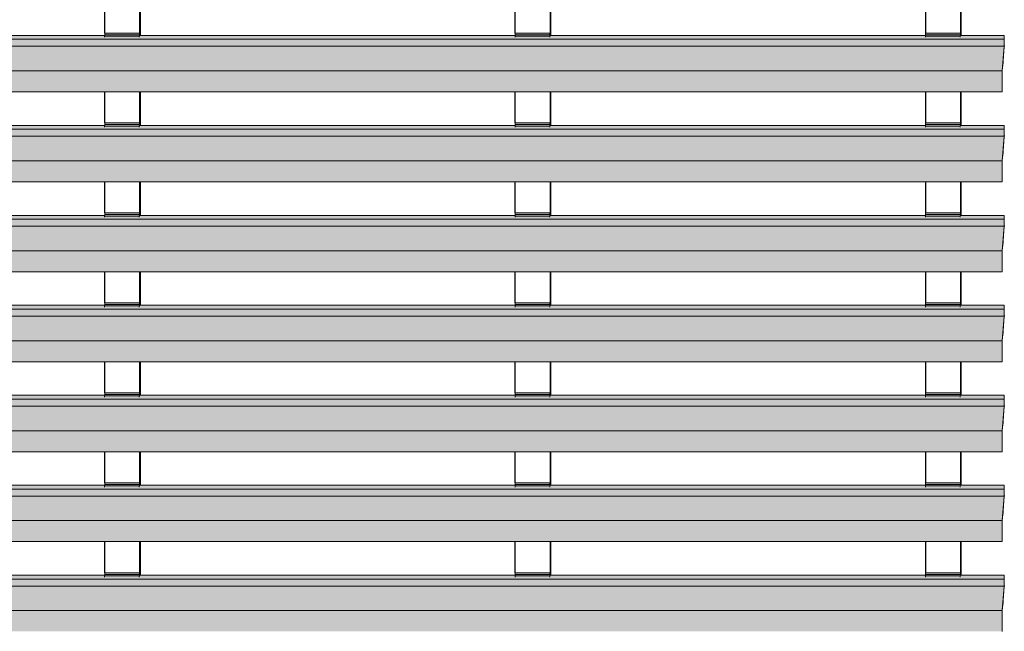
# Model space of a CAD drawing. Header units: millimetres. Extents: x 4014441 to 4046114, y 2378 to 8335946.
# Tile 14 of 71: x 4016895 to 4018536, y 109303 to 110323. Entities that reach past the tile are written whole.
import ezdxf

# ---------------------------------------------------------------- set-up
doc = ezdxf.new("R2010")
doc.units = ezdxf.units.MM
doc.layers.add('Обобщенные модели', color=7, linetype='Continuous', lineweight=18)

# ---------------------------------------------------------------- blocks, each defined once
blk = doc.blocks.new('HILTI_s_Профиль_MFT-RP - Усиленный профиль MFT-RP-58 77x50 L-21566273-Корпус 1_ Фрагмент 4_ Схема раскладки облицовки')
at = {"layer": 'Обобщенные модели', "lineweight": 25}
for p, q in [((4018405.2, 110301), (4018405.2, 110345.4)), ((4018463, 110345.4), (4018463, 110297)), ((4018463.2, 110345.4), (4018463.2, 110297)), ((4018464.4, 110297), (4018464.4, 110345.4)), ((4018405.2, 110151), (4018405.2, 110203.1)), ((4018463, 110203.1), (4018463, 110147)), ((4018463.2, 110203.1), (4018463.2, 110147)), ((4018464.4, 110147), (4018464.4, 110203.1)), ((4018405.2, 110001), (4018405.2, 110053.1)), ((4018463, 110053.1), (4018463, 109997)), ((4018463.2, 110053.1), (4018463.2, 109997)), ((4018464.4, 109997), (4018464.4, 110053.1)), ((4018405.2, 109851), (4018405.2, 109903.1)), ((4018463, 109903.1), (4018463, 109847)), ((4018463.2, 109903.1), (4018463.2, 109847)), ((4018464.4, 109847), (4018464.4, 109903.1)), ((4018405.2, 109701), (4018405.2, 109753.1)), ((4018463, 109753.1), (4018463, 109697)), ((4018463.2, 109753.1), (4018463.2, 109697)), ((4018464.4, 109697), (4018464.4, 109753.1)), ((4018405.2, 109551), (4018405.2, 109603.1)), ((4018463, 109603.1), (4018463, 109547)), ((4018463.2, 109603.1), (4018463.2, 109547)), ((4018464.4, 109547), (4018464.4, 109603.1)), ((4018405.2, 109401), (4018405.2, 109453.1)), ((4018463, 109453.1), (4018463, 109397)), ((4018463.2, 109453.1), (4018463.2, 109397)), ((4018464.4, 109397), (4018464.4, 109453.1))]:
    blk.add_line(p, q, dxfattribs=at)
blk = doc.blocks.new('HILTI_s_Профиль_MFT-RP - Усиленный профиль MFT-RP-58 77x50 L-V5-Корпус 1_ Фрагмент 4_ Схема раскладки облицовки')
at = {"layer": 'Обобщенные модели', "lineweight": 25}
for p, q in [((4017721.2, 110301), (4017721.2, 110345.4)), ((4017779, 110345.4), (4017779, 110297)), ((4017779.2, 110345.4), (4017779.2, 110297)), ((4017780.3, 110297), (4017780.3, 110345.4)), ((4017721.2, 110151), (4017721.2, 110203.2)), ((4017779, 110203.1), (4017779, 110147)), ((4017779.2, 110203.1), (4017779.2, 110147)), ((4017780.3, 110147), (4017780.3, 110203.1)), ((4017721.2, 110001), (4017721.2, 110053.2)), ((4017779, 110053.1), (4017779, 109997)), ((4017779.2, 110053.1), (4017779.2, 109997)), ((4017780.3, 109997), (4017780.3, 110053.1)), ((4017721.2, 109851), (4017721.2, 109903.2)), ((4017779, 109903.1), (4017779, 109847)), ((4017779.2, 109903.1), (4017779.2, 109847)), ((4017780.3, 109847), (4017780.3, 109903.1)), ((4017721.2, 109701), (4017721.2, 109753.2)), ((4017779, 109753.1), (4017779, 109697)), ((4017779.2, 109753.1), (4017779.2, 109697)), ((4017780.3, 109697), (4017780.3, 109753.1)), ((4017721.2, 109551), (4017721.2, 109603.2)), ((4017779, 109603.1), (4017779, 109547)), ((4017779.2, 109603.1), (4017779.2, 109547)), ((4017780.3, 109547), (4017780.3, 109603.1)), ((4017721.2, 109401), (4017721.2, 109453.2)), ((4017779, 109453.1), (4017779, 109397)), ((4017779.2, 109453.1), (4017779.2, 109397)), ((4017780.3, 109397), (4017780.3, 109453.1))]:
    blk.add_line(p, q, dxfattribs=at)
blk = doc.blocks.new('HILTI_s_Профиль_MFT-RP - Усиленный профиль MFT-RP-58 77x50 L-V6-Корпус 1_ Фрагмент 4_ Схема раскладки облицовки')
at = {"layer": 'Обобщенные модели', "lineweight": 25}
for p, q in [((4017037.1, 110301), (4017037.1, 110345.4)), ((4017095, 110345.4), (4017095, 110297)), ((4017095.1, 110345.4), (4017095.1, 110297)), ((4017096.3, 110297), (4017096.3, 110345.4)), ((4017037.1, 110151), (4017037.1, 110203.2)), ((4017095, 110203.3), (4017095, 110147)), ((4017095.1, 110203.3), (4017095.1, 110147)), ((4017096.3, 110147), (4017096.3, 110203.3)), ((4017037.1, 110001), (4017037.1, 110053.2)), ((4017095, 110053.3), (4017095, 109997)), ((4017095.1, 110053.3), (4017095.1, 109997)), ((4017096.3, 109997), (4017096.3, 110053.3)), ((4017037.1, 109851), (4017037.1, 109903.2)), ((4017095, 109903.3), (4017095, 109847)), ((4017095.1, 109903.3), (4017095.1, 109847)), ((4017096.3, 109847), (4017096.3, 109903.3)), ((4017037.1, 109701), (4017037.1, 109753.2)), ((4017095, 109753.3), (4017095, 109697)), ((4017095.1, 109753.3), (4017095.1, 109697)), ((4017096.3, 109697), (4017096.3, 109753.3)), ((4017037.1, 109551), (4017037.1, 109603.2)), ((4017095, 109603.3), (4017095, 109547)), ((4017095.1, 109603.3), (4017095.1, 109547)), ((4017096.3, 109547), (4017096.3, 109603.3)), ((4017037.1, 109401), (4017037.1, 109453.2)), ((4017095, 109453.3), (4017095, 109397)), ((4017095.1, 109453.3), (4017095.1, 109397)), ((4017096.3, 109397), (4017096.3, 109453.3))]:
    blk.add_line(p, q, dxfattribs=at)
blk = doc.blocks.new('S_Вентрешетки_Профиль крепежный - Профиль крепежный-21269845-Корпус 1_ Фрагмент 4_ Схема раскладки облицовки')
at = {"layer": 'Обобщенные модели', "true_color": 0x373f43}
for points in [[(4018462.6, 108345.9), (4018462.8, 108348.2), (4018404.9, 108348.2), (4018404.8, 108345.9)], [(4018462.6, 108343.8), (4018462.6, 108345.9), (4018404.8, 108345.9), (4018404.8, 108343.8)], [(4018462.8, 108348.2), (4018462.9, 108348.2), (4018462.8, 108351), (4018405, 108351), (4018405, 108348.2), (4018462.8, 108348.2)], [(4018463, 108347), (4018463, 108347), (4018463, 108349.1)]]:
    blk.add_hatch(color=149, dxfattribs=at).paths.add_polyline_path(points)
at = {"layer": 'Обобщенные модели'}
for p, q in [((4018404.8, 108345.9), (4018404.9, 108348.2)), ((4018404.8, 108343.8), (4018404.8, 108345.9)), ((4018404.8, 108345.9), (4018462.6, 108345.9)), ((4018404.9, 108348.2), (4018462.8, 108348.2)), ((4018405, 108348.2), (4018405, 108351)), ((4018405, 108351), (4018462.9, 108351)), ((4018462.8, 108348.2), (4018462.6, 108345.9)), ((4018462.6, 108345.9), (4018462.6, 108343.8)), ((4018462.7, 108345.6), (4018462.8, 108347)), ((4018462.9, 108348.2), (4018462.8, 108348.2)), ((4018463, 108351), (4018462.9, 108351)), ((4018462.9, 108351), (4018462.9, 108348.2)), ((4018463, 108347), (4018463, 108351))]:
    blk.add_line(p, q, dxfattribs=at)
blk = doc.blocks.new('S_Вентрешетки_Профиль внешний - Профиль крепежный-V18-Корпус 1_ Фрагмент 4_ Схема раскладки облицовки')
at = {"layer": 'Обобщенные модели', "true_color": 0x373f43}
for points in [[(4018535.6, 109390.7), (4018536, 109397), (4018462.7, 109397), (4018462.6, 109393.8), (4018404.8, 109393.8), (4018404.8, 109397), (4017778.7, 109397), (4017778.6, 109393.8), (4017720.7, 109393.8), (4017720.7, 109397), (4017094.6, 109397), (4017094.6, 109393.8), (4017036.7, 109393.8), (4017036.7, 109397), (4016410.6, 109397), (4016410.5, 109393.8), (4016352.7, 109393.8), (4016352.7, 109397), (4015726.6, 109397), (4015726.5, 109393.8), (4015668.6, 109393.8), (4015668.6, 109397), (4015598, 109397), (4015597.6, 109390.7), (4018466.1, 109390.7)], [(4018532.5, 109338), (4018535.6, 109378.9), (4015597.6, 109378.9), (4015594.4, 109338), (4018466.1, 109338)], [(4018532.5, 109378.9), (4018535.6, 109378.9), (4018535.6, 109390.7), (4015597.6, 109390.7), (4015597.6, 109378.9), (4018466.1, 109378.9)], [(4018535.6, 109377), (4018535.9, 109377.2), (4018535.7, 109378.2)], [(4018533.7, 109345.8), (4018533.3, 109346.1), (4018533.2, 109345.8), (4018533.7, 109345.8)], [(4018533.7, 109346.4), (4018533.7, 109351.2), (4018533.3, 109346.4)], [(4018533.9, 109351.9), (4018534, 109352.1), (4018533.8, 109351.9)], [(4018533.9, 109350.1), (4018533.9, 109350.1), (4018533.8, 109350.1)], [(4018533.8, 109349.6), (4018534.1, 109349.6), (4018533.8, 109349.6)], [(4018534.4, 109349.4), (4018533.8, 109349.6), (4018533.9, 109349.4)], [(4018532.5, 109303.5), (4018532.5, 109338), (4015594.4, 109338), (4015594.4, 109303.5), (4018466.1, 109303.5)]]:
    blk.add_hatch(color=149, dxfattribs=at).paths.add_polyline_path(points)
h = blk.add_hatch(color=149, dxfattribs=at)
h.paths.add_polyline_path([(4018535.7, 109379.9), (4018535.9, 109378.7), (4018536.1, 109379.9)])
h.paths.add_polyline_path([(4018535.6, 109378.9), (4018535.7, 109379.9), (4018535.9, 109392.3), (4018535.6, 109390.7)])
h.paths.add_polyline_path([(4018532.5, 109303.5), (4018532.6, 109306), (4018532.6, 109337.3), (4018532.5, 109338)])
at = {"layer": 'Обобщенные модели'}
for p, q in [((4017036.8, 109397), (4016410.6, 109397)), ((4017720.8, 109397), (4017094.6, 109397)), ((4018404.8, 109397), (4017778.7, 109397)), ((4018536, 109397), (4018462.8, 109397)), ((4018536, 109397), (4018535.6, 109390.7)), ((4018535.7, 109390.2), (4018536, 109394.6)), ((4018536, 109394.6), (4018536, 109397)), ((4018535.6, 109390.7), (4015597.6, 109390.7)), ((4018535.6, 109378.9), (4015597.6, 109378.9)), ((4018535.6, 109378.9), (4018532.5, 109338)), ((4018533.9, 109354.6), (4018535.8, 109378.7)), ((4018535.6, 109390.7), (4018535.6, 109378.9)), ((4018535.7, 109379.9), (4018535.7, 109390.2)), ((4018536.1, 109379.9), (4018535.7, 109379.9)), ((4018535.8, 109378.7), (4018535.9, 109378.7)), ((4018535.9, 109377), (4018536.1, 109379.9)), ((4018535.9, 109378.7), (4018535.9, 109377)), ((4018532.6, 109337.3), (4018533.7, 109351.2)), ((4018533.2, 109345.8), (4018533.7, 109345.8)), ((4018533.7, 109347.8), (4018533.8, 109352.5)), ((4018533.7, 109351.2), (4018533.7, 109346.4)), ((4018533.7, 109346.4), (4018533.7, 109347.8)), ((4018533.8, 109349.4), (4018534.4, 109349.4)), ((4018534, 109351.9), (4018533.9, 109350.1)), ((4018533.9, 109350.1), (4018534.1, 109349.6)), ((4018534.4, 109349.4), (4018534, 109350.9)), ((4018534.1, 109349.6), (4018534.4, 109349.4)), ((4018532.5, 109338), (4015594.4, 109338)), ((4018532.5, 109338), (4018532.5, 109303.5)), ((4018532.6, 109306), (4018532.6, 109337.3)), ((4018532.5, 109303.1), (4018532.7, 109305)), ((4018532.7, 109306), (4018532.6, 109306)), ((4018532.7, 109305), (4018532.7, 109306))]:
    blk.add_line(p, q, dxfattribs=at)
for centre, major_axis, start_param, end_param in [((4018533.7, 109346.4), (0, 0.55), 1.570796, 3.141593), ((4018533.7, 109346.4), (0, 0.55), 3.926991, 4.712389), ((4018533.9, 109352.2), (0, 1.05), 4.39823, 7.539822), ((4018533.9, 109352.2), (0, 2.4), 4.14531, 6.176275)]:
    blk.add_ellipse(centre, major_axis=major_axis, ratio=0.068749, start_param=start_param, end_param=end_param, dxfattribs=at)
blk = doc.blocks.new('S_Вентрешетки_Профиль крепежный - Профиль крепежный-V8-Корпус 1_ Фрагмент 4_ Схема раскладки облицовки')
at = {"layer": 'Обобщенные модели', "true_color": 0x373f43}
for points in [[(4017778.6, 108345.9), (4017778.7, 108348.2), (4017720.9, 108348.2), (4017720.7, 108345.9)], [(4017778.6, 108343.8), (4017778.6, 108345.9), (4017720.7, 108345.9), (4017720.7, 108343.8)], [(4017778.8, 108348.2), (4017778.9, 108348.2), (4017778.7, 108351), (4017721, 108351), (4017721, 108348.2), (4017778.7, 108348.2)]]:
    blk.add_hatch(color=149, dxfattribs=at).paths.add_polyline_path(points)
h = blk.add_hatch(color=149, dxfattribs=at)
h.paths.add_polyline_path([(4017778.8, 108347), (4017778.9, 108347), (4017778.9, 108348.2)])
h.paths.add_polyline_path([(4017778.9, 108347), (4017779, 108347), (4017779, 108349.1)])
at = {"layer": 'Обобщенные модели'}
for p, q in [((4017720.7, 108345.9), (4017720.9, 108348.2)), ((4017720.7, 108343.8), (4017720.7, 108345.9)), ((4017720.7, 108345.9), (4017778.6, 108345.9)), ((4017720.9, 108348.2), (4017778.7, 108348.2)), ((4017721, 108348.2), (4017721, 108351)), ((4017721, 108351), (4017778.9, 108351)), ((4017778.7, 108348.2), (4017778.6, 108345.9)), ((4017778.6, 108345.9), (4017778.6, 108343.8)), ((4017778.9, 108348.2), (4017778.7, 108348.2)), ((4017778.7, 108345.6), (4017778.8, 108347)), ((4017779, 108351), (4017778.9, 108351)), ((4017778.9, 108351), (4017778.9, 108348.2)), ((4017779, 108347), (4017779, 108351))]:
    blk.add_line(p, q, dxfattribs=at)
blk = doc.blocks.new('S_Вентрешетки_Профиль крепежный - Профиль крепежный-V11-Корпус 1_ Фрагмент 4_ Схема раскладки облицовки')
at = {"layer": 'Обобщенные модели', "true_color": 0x373f43}
for points in [[(4017094.6, 108495.9), (4017094.7, 108498.2), (4017036.9, 108498.2), (4017036.7, 108495.9)], [(4017094.6, 108493.8), (4017094.6, 108495.9), (4017036.7, 108495.9), (4017036.7, 108493.8)], [(4017094.8, 108498.2), (4017094.8, 108498.2), (4017094.7, 108501), (4017037, 108501), (4017037, 108498.2), (4017094.7, 108498.2)]]:
    blk.add_hatch(color=149, dxfattribs=at).paths.add_polyline_path(points)
h = blk.add_hatch(color=149, dxfattribs=at)
h.paths.add_polyline_path([(4017094.8, 108497), (4017094.9, 108497), (4017094.8, 108498.2)])
h.paths.add_polyline_path([(4017094.9, 108497), (4017094.9, 108497), (4017094.9, 108499.1)])
at = {"layer": 'Обобщенные модели'}
for p, q in [((4017036.7, 108495.9), (4017036.9, 108498.2)), ((4017036.7, 108493.8), (4017036.7, 108495.9)), ((4017036.7, 108495.9), (4017094.6, 108495.9)), ((4017036.9, 108498.2), (4017094.7, 108498.2)), ((4017037, 108498.2), (4017037, 108501)), ((4017037, 108501), (4017094.8, 108501)), ((4017094.7, 108498.2), (4017094.6, 108495.9)), ((4017094.6, 108495.9), (4017094.6, 108493.8)), ((4017094.8, 108498.2), (4017094.7, 108498.2)), ((4017094.7, 108495.6), (4017094.8, 108497)), ((4017094.9, 108501), (4017094.8, 108501)), ((4017094.8, 108501), (4017094.8, 108498.2)), ((4017094.9, 108497), (4017094.9, 108501))]:
    blk.add_line(p, q, dxfattribs=at)
blk = doc.blocks.new('S_Вентрешетки_Профиль внешний - Профиль крепежный-V19-Корпус 1_ Фрагмент 4_ Схема раскладки облицовки')
at = {"layer": 'Обобщенные модели', "true_color": 0x373f43}
for points in [[(4018535.6, 109540.7), (4018536, 109547), (4018462.7, 109547), (4018462.6, 109543.8), (4018404.8, 109543.8), (4018404.8, 109547), (4017778.7, 109547), (4017778.6, 109543.8), (4017720.7, 109543.8), (4017720.7, 109547), (4017094.6, 109547), (4017094.6, 109543.8), (4017036.7, 109543.8), (4017036.7, 109547), (4016410.6, 109547), (4016410.5, 109543.8), (4016352.7, 109543.8), (4016352.7, 109547), (4015726.6, 109547), (4015726.5, 109543.8), (4015668.6, 109543.8), (4015668.6, 109547), (4015598, 109547), (4015597.6, 109540.7), (4018466.1, 109540.7)], [(4018532.5, 109528.9), (4018535.6, 109528.9), (4018535.6, 109540.7), (4015597.6, 109540.7), (4015597.6, 109528.9), (4018466.1, 109528.9)], [(4018532.5, 109488), (4018535.6, 109528.9), (4015597.6, 109528.9), (4015594.4, 109488), (4018394.6, 109488)], [(4018535.6, 109527), (4018535.9, 109527.2), (4018535.7, 109528.2)], [(4018533.7, 109495.8), (4018533.3, 109496.1), (4018533.2, 109495.8), (4018533.7, 109495.8)], [(4018533.7, 109496.4), (4018533.7, 109501.2), (4018533.3, 109496.4)], [(4018533.9, 109501.9), (4018534, 109502.1), (4018533.8, 109501.9)], [(4018533.9, 109500.1), (4018533.9, 109500.1), (4018533.8, 109500.1)], [(4018533.8, 109499.6), (4018534.1, 109499.6), (4018533.8, 109499.6)], [(4018534.4, 109499.4), (4018533.8, 109499.6), (4018533.9, 109499.4)], [(4018532.5, 109453.5), (4018532.5, 109488), (4015594.4, 109488), (4015594.4, 109453.5), (4018394.6, 109453.5)], [(4018532.5, 109453), (4018532.5, 109453.5), (4015594.4, 109453.2), (4015594.5, 109453), (4018394.6, 109453)]]:
    blk.add_hatch(color=149, dxfattribs=at).paths.add_polyline_path(points)
h = blk.add_hatch(color=149, dxfattribs=at)
h.paths.add_polyline_path([(4018535.7, 109529.9), (4018535.9, 109528.7), (4018536.1, 109529.9)])
h.paths.add_polyline_path([(4018535.6, 109528.9), (4018535.7, 109529.9), (4018535.7, 109540.2), (4018535.6, 109540.7)])
h.paths.add_polyline_path([(4018532.5, 109453.5), (4018532.6, 109456), (4018532.7, 109488.3), (4018532.5, 109488)])
at = {"layer": 'Обобщенные модели'}
for p, q in [((4018535.6, 109540.7), (4015597.6, 109540.7)), ((4017036.8, 109547), (4016410.6, 109547)), ((4017720.8, 109547), (4017094.8, 109547)), ((4018404.8, 109547), (4017778.7, 109547)), ((4018536, 109547), (4018462.8, 109547)), ((4018536, 109547), (4018535.6, 109540.7)), ((4018535.6, 109540.7), (4018535.6, 109528.9)), ((4018535.7, 109540.2), (4018536, 109544.6)), ((4018535.7, 109529.9), (4018535.7, 109540.2)), ((4018536, 109544.6), (4018536, 109547)), ((4018535.6, 109528.9), (4015597.6, 109528.9)), ((4018535.6, 109528.9), (4018532.5, 109488)), ((4018533.9, 109504.6), (4018535.8, 109528.7)), ((4018536.1, 109529.9), (4018535.7, 109529.9)), ((4018535.8, 109528.7), (4018535.9, 109528.7)), ((4018535.9, 109527), (4018536.1, 109529.9)), ((4018535.9, 109528.7), (4018535.9, 109527)), ((4018532.6, 109487.3), (4018533.7, 109501.2)), ((4018533.2, 109495.8), (4018533.7, 109495.8)), ((4018533.7, 109497.8), (4018533.8, 109502.5)), ((4018533.7, 109501.2), (4018533.7, 109496.4)), ((4018533.7, 109496.4), (4018533.7, 109497.8)), ((4018533.8, 109499.4), (4018534.4, 109499.4)), ((4018534, 109501.9), (4018533.9, 109500.1)), ((4018533.9, 109500.1), (4018534.1, 109499.6)), ((4018534.4, 109499.4), (4018534, 109500.9)), ((4018534.1, 109499.6), (4018534.4, 109499.4)), ((4018532.5, 109488), (4015594.4, 109488)), ((4018532.5, 109488), (4018532.5, 109453.5)), ((4018532.6, 109456), (4018532.6, 109487.3)), ((4015594.5, 109453), (4018532.5, 109453)), ((4018532.5, 109453.1), (4018532.7, 109455)), ((4018532.7, 109456), (4018532.6, 109456)), ((4018532.7, 109455), (4018532.7, 109456))]:
    blk.add_line(p, q, dxfattribs=at)
for centre, major_axis, start_param, end_param in [((4018533.7, 109496.4), (0, 0.55), 1.570796, 3.141593), ((4018533.7, 109496.4), (0, 0.55), 3.926991, 4.712389), ((4018533.9, 109502.2), (0, 1.05), 4.39823, 7.539822), ((4018533.9, 109502.2), (0, 2.4), 4.14531, 6.176275), ((4018532.5, 109453.5), (0, 0.5), 1.570796, 3.141593)]:
    blk.add_ellipse(centre, major_axis=major_axis, ratio=0.068749, start_param=start_param, end_param=end_param, dxfattribs=at)
blk = doc.blocks.new('S_Вентрешетки_Профиль крепежный - Профиль крепежный-V9-Корпус 1_ Фрагмент 4_ Схема раскладки облицовки')
at = {"layer": 'Обобщенные модели', "true_color": 0x373f43}
for points in [[(4017094.6, 108345.9), (4017094.7, 108348.2), (4017036.9, 108348.2), (4017036.7, 108345.9)], [(4017094.6, 108343.8), (4017094.6, 108345.9), (4017036.7, 108345.9), (4017036.7, 108343.8)], [(4017094.8, 108348.2), (4017094.8, 108348.2), (4017094.7, 108351), (4017037, 108351), (4017037, 108348.2), (4017094.7, 108348.2)]]:
    blk.add_hatch(color=149, dxfattribs=at).paths.add_polyline_path(points)
h = blk.add_hatch(color=149, dxfattribs=at)
h.paths.add_polyline_path([(4017094.8, 108347), (4017094.9, 108347), (4017094.8, 108348.2)])
h.paths.add_polyline_path([(4017094.9, 108347), (4017094.9, 108347), (4017094.9, 108349.1)])
at = {"layer": 'Обобщенные модели'}
for p, q in [((4017036.7, 108345.9), (4017036.9, 108348.2)), ((4017036.7, 108343.8), (4017036.7, 108345.9)), ((4017036.7, 108345.9), (4017094.6, 108345.9)), ((4017036.9, 108348.2), (4017094.7, 108348.2)), ((4017037, 108348.2), (4017037, 108351)), ((4017037, 108351), (4017094.8, 108351)), ((4017094.7, 108348.2), (4017094.6, 108345.9)), ((4017094.6, 108345.9), (4017094.6, 108343.8)), ((4017094.8, 108348.2), (4017094.7, 108348.2)), ((4017094.7, 108345.6), (4017094.8, 108347)), ((4017094.9, 108351), (4017094.8, 108351)), ((4017094.8, 108351), (4017094.8, 108348.2)), ((4017094.9, 108347), (4017094.9, 108351))]:
    blk.add_line(p, q, dxfattribs=at)
blk = doc.blocks.new('S_Вентрешетки_Профиль внешний - Профиль крепежный-V20-Корпус 1_ Фрагмент 4_ Схема раскладки облицовки')
at = {"layer": 'Обобщенные модели', "true_color": 0x373f43}
for points in [[(4018535.6, 109690.7), (4018536, 109697), (4018462.7, 109697), (4018462.6, 109693.8), (4018404.8, 109693.8), (4018404.8, 109697), (4017778.7, 109697), (4017778.6, 109693.8), (4017720.7, 109693.8), (4017720.7, 109697), (4017094.6, 109697), (4017094.6, 109693.8), (4017036.7, 109693.8), (4017036.7, 109697), (4016410.6, 109697), (4016410.5, 109693.8), (4016352.7, 109693.8), (4016352.7, 109697), (4015726.6, 109697), (4015726.5, 109693.8), (4015668.6, 109693.8), (4015668.6, 109697), (4015598, 109697), (4015597.6, 109690.7), (4018462.4, 109690.7)], [(4018532.5, 109678.9), (4018535.6, 109678.9), (4018535.6, 109690.7), (4015597.6, 109690.7), (4015597.6, 109678.9), (4018466.1, 109678.9)], [(4018532.5, 109638), (4018535.6, 109678.9), (4015597.6, 109678.9), (4015594.4, 109638), (4018530.2, 109638)], [(4018535.9, 109677), (4018535.9, 109677.2), (4018535.8, 109677)], [(4018533.7, 109645.8), (4018533.3, 109646.1), (4018533.2, 109645.8), (4018533.7, 109645.8)], [(4018533.7, 109646.4), (4018533.7, 109651.2), (4018533.3, 109646.4)], [(4018533.9, 109651.9), (4018534, 109652.1), (4018533.8, 109651.9)], [(4018533.9, 109650.1), (4018533.9, 109650.1), (4018533.8, 109650.1)], [(4018533.8, 109649.6), (4018534.1, 109649.6), (4018533.8, 109649.6)], [(4018534.4, 109649.4), (4018533.8, 109649.6), (4018533.9, 109649.4)], [(4018532.5, 109603.5), (4018532.5, 109638), (4015594.4, 109638), (4015594.4, 109603.5), (4018466.1, 109603.5)], [(4018532.5, 109603), (4018532.5, 109603.5), (4015594.4, 109603.2), (4015594.5, 109603), (4018466.1, 109603)]]:
    blk.add_hatch(color=149, dxfattribs=at).paths.add_polyline_path(points)
h = blk.add_hatch(color=149, dxfattribs=at)
h.paths.add_polyline_path([(4018535.7, 109679.9), (4018535.9, 109678.7), (4018536.1, 109679.9)])
h.paths.add_polyline_path([(4018535.6, 109678.9), (4018535.7, 109680.2), (4018535.7, 109690.2), (4018535.6, 109690.7), (4018535.6, 109680.2)])
h.paths.add_polyline_path([(4018532.5, 109603.5), (4018532.6, 109606), (4018532.6, 109637.3), (4018532.5, 109632.3)])
at = {"layer": 'Обобщенные модели'}
for p, q in [((4018535.6, 109690.7), (4015597.6, 109690.7)), ((4017036.8, 109697), (4016410.6, 109697)), ((4017720.8, 109697), (4017094.6, 109697)), ((4018404.8, 109697), (4017778.7, 109697)), ((4018536, 109697), (4018462.8, 109697)), ((4018536, 109697), (4018535.6, 109690.7)), ((4018535.6, 109690.7), (4018535.6, 109678.9)), ((4018535.7, 109690.2), (4018536, 109694.6)), ((4018535.7, 109679.9), (4018535.7, 109690.2)), ((4018536, 109694.6), (4018536, 109697)), ((4018535.6, 109678.9), (4015597.6, 109678.9)), ((4018535.6, 109678.9), (4018532.5, 109638)), ((4018533.9, 109654.6), (4018535.8, 109678.7)), ((4018536.1, 109679.9), (4018535.7, 109679.9)), ((4018535.8, 109678.7), (4018535.9, 109678.7)), ((4018535.9, 109677), (4018536.1, 109679.9)), ((4018535.9, 109678.7), (4018535.9, 109677)), ((4018532.6, 109637.3), (4018533.7, 109651.2)), ((4018533.2, 109645.8), (4018533.7, 109645.8)), ((4018533.7, 109647.8), (4018533.8, 109652.5)), ((4018533.7, 109651.2), (4018533.7, 109646.4)), ((4018533.7, 109646.4), (4018533.7, 109647.8)), ((4018533.8, 109649.4), (4018534.4, 109649.4)), ((4018534, 109651.9), (4018533.9, 109650.1)), ((4018533.9, 109650.1), (4018534.1, 109649.6)), ((4018534.4, 109649.4), (4018534, 109650.9)), ((4018534.1, 109649.6), (4018534.4, 109649.4)), ((4018532.5, 109638), (4015594.4, 109638)), ((4018532.5, 109638), (4018532.5, 109603.5)), ((4018532.6, 109606), (4018532.6, 109637.3)), ((4018532.7, 109606), (4018532.6, 109606)), ((4018532.7, 109605), (4018532.7, 109606)), ((4015594.5, 109603), (4018532.5, 109603)), ((4018532.5, 109603.1), (4018532.7, 109605))]:
    blk.add_line(p, q, dxfattribs=at)
for centre, major_axis, start_param, end_param in [((4018533.7, 109646.4), (0, 0.55), 1.570796, 3.141593), ((4018533.7, 109646.4), (0, 0.55), 3.926991, 4.712389), ((4018533.9, 109652.2), (0, 1.05), 4.39823, 7.539822), ((4018533.9, 109652.2), (0, 2.4), 4.14531, 6.176275), ((4018532.5, 109603.5), (0, 0.5), 1.570796, 3.141593)]:
    blk.add_ellipse(centre, major_axis=major_axis, ratio=0.068749, start_param=start_param, end_param=end_param, dxfattribs=at)
blk = doc.blocks.new('S_Вентрешетки_Профиль внешний - Профиль крепежный-V21-Корпус 1_ Фрагмент 4_ Схема раскладки облицовки')
at = {"layer": 'Обобщенные модели', "true_color": 0x373f43}
for points in [[(4018535.6, 109840.7), (4018536, 109847), (4018462.7, 109847), (4018462.6, 109843.8), (4018404.8, 109843.8), (4018404.8, 109847), (4017778.7, 109847), (4017778.6, 109843.8), (4017720.7, 109843.8), (4017720.7, 109847), (4017094.6, 109847), (4017094.6, 109843.8), (4017036.7, 109843.8), (4017036.7, 109847), (4016410.6, 109847), (4016410.5, 109843.8), (4016352.7, 109843.8), (4016352.7, 109847), (4015726.6, 109847), (4015726.5, 109843.8), (4015668.6, 109843.8), (4015668.6, 109847), (4015598, 109847), (4015597.6, 109840.7), (4018466.1, 109840.7)], [(4018532.5, 109828.9), (4018535.6, 109828.9), (4018535.6, 109840.7), (4015597.6, 109840.7), (4015597.6, 109828.9), (4018466.1, 109828.9)], [(4018532.5, 109788), (4018535.6, 109828.9), (4015597.6, 109828.9), (4015594.4, 109788), (4018466.1, 109788)], [(4018535.9, 109827), (4018535.9, 109827.2), (4018535.8, 109827)], [(4018532.5, 109753.5), (4018532.5, 109788), (4015594.4, 109788), (4015594.4, 109753.5), (4018394.6, 109753.5)], [(4018533.7, 109795.8), (4018533.3, 109796.1), (4018533.2, 109795.8), (4018533.7, 109795.8)], [(4018533.7, 109796.4), (4018533.7, 109801.2), (4018533.3, 109796.4)], [(4018533.9, 109801.9), (4018534, 109802.1), (4018533.8, 109801.9)], [(4018533.9, 109800.1), (4018533.9, 109800.1), (4018533.8, 109800.1)], [(4018533.8, 109799.6), (4018534.1, 109799.6), (4018533.8, 109799.6)], [(4018534.4, 109799.4), (4018533.8, 109799.6), (4018533.9, 109799.4)], [(4018532.5, 109753), (4018532.5, 109753.5), (4015594.4, 109753.2), (4015594.5, 109753), (4018394.6, 109753)]]:
    blk.add_hatch(color=149, dxfattribs=at).paths.add_polyline_path(points)
h = blk.add_hatch(color=149, dxfattribs=at)
h.paths.add_polyline_path([(4018535.7, 109829.9), (4018535.9, 109828.7), (4018536.1, 109829.9)])
h.paths.add_polyline_path([(4018535.6, 109828.9), (4018535.7, 109829.9), (4018535.7, 109840.2), (4018535.6, 109840.7)])
h.paths.add_polyline_path([(4018532.5, 109753.5), (4018532.6, 109756), (4018532.6, 109787.3), (4018532.5, 109788), (4018532.5, 109776.2)])
at = {"layer": 'Обобщенные модели'}
for p, q in [((4018535.6, 109840.7), (4015597.6, 109840.7)), ((4017036.8, 109847), (4016410.6, 109847)), ((4017720.8, 109847), (4017094.8, 109847)), ((4018404.8, 109847), (4017778.7, 109847)), ((4018536, 109847), (4018462.8, 109847)), ((4018536, 109847), (4018535.6, 109840.7)), ((4018535.6, 109840.7), (4018535.6, 109828.9)), ((4018535.7, 109840.2), (4018536, 109844.6)), ((4018535.7, 109829.9), (4018535.7, 109840.2)), ((4018536, 109844.6), (4018536, 109847)), ((4018535.6, 109828.9), (4015597.6, 109828.9)), ((4018535.6, 109828.9), (4018532.5, 109788)), ((4018533.9, 109804.6), (4018535.8, 109828.7)), ((4018536.1, 109829.9), (4018535.7, 109829.9)), ((4018535.8, 109828.7), (4018535.9, 109828.7)), ((4018535.9, 109827), (4018536.1, 109829.9)), ((4018535.9, 109828.7), (4018535.9, 109827)), ((4018532.5, 109788), (4015594.4, 109788)), ((4018532.5, 109788), (4018532.5, 109753.5)), ((4018532.6, 109787.3), (4018533.7, 109801.2)), ((4018532.6, 109756), (4018532.6, 109787.3)), ((4018533.2, 109795.8), (4018533.7, 109795.8)), ((4018533.7, 109797.8), (4018533.8, 109802.5)), ((4018533.7, 109801.2), (4018533.7, 109796.4)), ((4018533.7, 109796.4), (4018533.7, 109797.8)), ((4018533.8, 109799.4), (4018534.4, 109799.4)), ((4018534, 109801.9), (4018533.9, 109800.1)), ((4018533.9, 109800.1), (4018534.1, 109799.6)), ((4018534.4, 109799.4), (4018534, 109800.9)), ((4018534.1, 109799.6), (4018534.4, 109799.4)), ((4018532.5, 109753.1), (4018532.7, 109755)), ((4018532.7, 109756), (4018532.6, 109756)), ((4018532.7, 109755), (4018532.7, 109756)), ((4015594.5, 109753), (4018532.5, 109753))]:
    blk.add_line(p, q, dxfattribs=at)
for centre, major_axis, start_param, end_param in [((4018533.9, 109802.2), (0, 1.05), 4.39823, 7.539822), ((4018533.9, 109802.2), (0, 2.4), 4.14531, 6.176275), ((4018533.7, 109796.4), (0, 0.55), 1.570796, 3.141593), ((4018533.7, 109796.4), (0, 0.55), 3.926991, 4.712389), ((4018532.5, 109753.5), (0, 0.5), 1.570796, 3.141593)]:
    blk.add_ellipse(centre, major_axis=major_axis, ratio=0.068749, start_param=start_param, end_param=end_param, dxfattribs=at)
blk = doc.blocks.new('S_Вентрешетки_Профиль внешний - Профиль крепежный-V22-Корпус 1_ Фрагмент 4_ Схема раскладки облицовки')
at = {"layer": 'Обобщенные модели', "true_color": 0x373f43}
for points in [[(4018535.6, 109990.7), (4018536, 109997), (4018462.7, 109997), (4018462.6, 109993.8), (4018404.8, 109993.8), (4018404.8, 109997), (4017778.7, 109997), (4017778.6, 109993.8), (4017720.7, 109993.8), (4017720.7, 109997), (4017094.6, 109997), (4017094.6, 109993.8), (4017036.7, 109993.8), (4017036.7, 109997), (4016410.6, 109997), (4016410.5, 109993.8), (4016352.7, 109993.8), (4016352.7, 109997), (4015726.6, 109997), (4015726.5, 109993.8), (4015668.6, 109993.8), (4015668.6, 109997), (4015598, 109997), (4015597.6, 109990.7), (4018466.1, 109990.7)], [(4018532.5, 109978.9), (4018535.6, 109978.9), (4018535.6, 109990.7), (4015597.6, 109990.7), (4015597.6, 109978.9), (4018466.1, 109978.9)], [(4018532.5, 109938), (4018535.6, 109978.9), (4015597.6, 109978.9), (4015594.4, 109938), (4018466.1, 109938)], [(4018535.9, 109977), (4018535.9, 109977.2), (4018535.8, 109977)], [(4018533.7, 109946.4), (4018533.7, 109951.2), (4018533.3, 109946.4)], [(4018533.9, 109951.9), (4018534, 109952.1), (4018533.8, 109951.9)], [(4018532.5, 109903.5), (4018532.5, 109938), (4015594.4, 109938), (4015594.4, 109903.5), (4018466.1, 109903.5)], [(4018533.7, 109945.8), (4018533.3, 109946.1), (4018533.2, 109945.8), (4018533.7, 109945.8)], [(4018533.9, 109950.1), (4018533.9, 109950.1), (4018533.8, 109950.1)], [(4018533.8, 109949.6), (4018534.1, 109949.6), (4018533.8, 109949.6)], [(4018534.4, 109949.4), (4018533.8, 109949.6), (4018533.9, 109949.4)], [(4018532.5, 109903), (4018532.5, 109903.5), (4015594.4, 109903.2), (4015594.5, 109903), (4018466.1, 109903)]]:
    blk.add_hatch(color=149, dxfattribs=at).paths.add_polyline_path(points)
h = blk.add_hatch(color=149, dxfattribs=at)
h.paths.add_polyline_path([(4018535.7, 109979.9), (4018535.9, 109978.7), (4018536.1, 109979.9)])
h.paths.add_polyline_path([(4018535.6, 109978.9), (4018535.7, 109979.9), (4018535.7, 109990.2), (4018535.6, 109990.7)])
h.paths.add_polyline_path([(4018532.5, 109903.5), (4018532.6, 109906), (4018532.6, 109937.3), (4018532.5, 109938), (4018532.5, 109920.2)])
at = {"layer": 'Обобщенные модели'}
for p, q in [((4018535.6, 109990.7), (4015597.6, 109990.7)), ((4017036.8, 109997), (4016410.6, 109997)), ((4017720.8, 109997), (4017094.6, 109997)), ((4018404.8, 109997), (4017778.7, 109997)), ((4018536, 109997), (4018462.8, 109997)), ((4018536, 109997), (4018535.6, 109990.7)), ((4018535.6, 109990.7), (4018535.6, 109978.9)), ((4018535.7, 109990.2), (4018536, 109994.6)), ((4018535.7, 109979.9), (4018535.7, 109990.2)), ((4018536, 109994.6), (4018536, 109997)), ((4018535.6, 109978.9), (4015597.6, 109978.9)), ((4018535.6, 109978.9), (4018532.5, 109938)), ((4018533.9, 109954.6), (4018535.8, 109978.7)), ((4018536.1, 109979.9), (4018535.7, 109979.9)), ((4018535.8, 109978.7), (4018535.9, 109978.7)), ((4018535.9, 109977), (4018536.1, 109979.9)), ((4018535.9, 109978.7), (4018535.9, 109977)), ((4018532.6, 109937.3), (4018533.7, 109951.2)), ((4018533.7, 109947.8), (4018533.8, 109952.5)), ((4018533.7, 109951.2), (4018533.7, 109946.4)), ((4018534, 109951.9), (4018533.9, 109950.1)), ((4018534.4, 109949.4), (4018534, 109950.9)), ((4018532.5, 109938), (4015594.4, 109938)), ((4018532.5, 109938), (4018532.5, 109903.5)), ((4018532.6, 109906), (4018532.6, 109937.3)), ((4018533.2, 109945.8), (4018533.7, 109945.8)), ((4018533.7, 109946.4), (4018533.7, 109947.8)), ((4018533.8, 109949.4), (4018534.4, 109949.4)), ((4018533.9, 109950.1), (4018534.1, 109949.6)), ((4018534.1, 109949.6), (4018534.4, 109949.4)), ((4015594.5, 109903), (4018532.5, 109903)), ((4018532.5, 109903.1), (4018532.7, 109905)), ((4018532.7, 109906), (4018532.6, 109906)), ((4018532.7, 109905), (4018532.7, 109906))]:
    blk.add_line(p, q, dxfattribs=at)
for centre, major_axis, start_param, end_param in [((4018533.9, 109952.2), (0, 1.05), 4.39823, 7.539822), ((4018533.9, 109952.2), (0, 2.4), 4.14531, 6.176275), ((4018533.7, 109946.4), (0, 0.55), 1.570796, 3.141593), ((4018533.7, 109946.4), (0, 0.55), 3.926991, 4.712389), ((4018532.5, 109903.5), (0, 0.5), 1.570796, 3.141593)]:
    blk.add_ellipse(centre, major_axis=major_axis, ratio=0.068749, start_param=start_param, end_param=end_param, dxfattribs=at)

msp = doc.modelspace()

# ---------------------------------------------------------------- block references
at = {"layer": 'Обобщенные модели'}
for name, p in [('HILTI_s_Профиль_MFT-RP - Усиленный профиль MFT-RP-58 77x50 L-V6-Корпус 1_ Фрагмент 4_ Схема раскладки облицовки', (0, 0)), ('HILTI_s_Профиль_MFT-RP - Усиленный профиль MFT-RP-58 77x50 L-V5-Корпус 1_ Фрагмент 4_ Схема раскладки облицовки', (0, 0)), ('HILTI_s_Профиль_MFT-RP - Усиленный профиль MFT-RP-58 77x50 L-21566273-Корпус 1_ Фрагмент 4_ Схема раскладки облицовки', (0, 0)), ('S_Вентрешетки_Профиль внешний - Профиль крепежный-V22-Корпус 1_ Фрагмент 4_ Схема раскладки облицовки', (0, 300)), ('S_Вентрешетки_Профиль крепежный - Профиль крепежный-V9-Корпус 1_ Фрагмент 4_ Схема раскладки облицовки', (0, 1950)), ('S_Вентрешетки_Профиль крепежный - Профиль крепежный-V8-Корпус 1_ Фрагмент 4_ Схема раскладки облицовки', (0, 1950)), ('S_Вентрешетки_Профиль крепежный - Профиль крепежный-21269845-Корпус 1_ Фрагмент 4_ Схема раскладки облицовки', (0, 1950)), ('S_Вентрешетки_Профиль крепежный - Профиль крепежный-V11-Корпус 1_ Фрагмент 4_ Схема раскладки облицовки', (0, 1650)), ('S_Вентрешетки_Профиль крепежный - Профиль крепежный-V8-Корпус 1_ Фрагмент 4_ Схема раскладки облицовки', (0, 1800)), ('S_Вентрешетки_Профиль крепежный - Профиль крепежный-21269845-Корпус 1_ Фрагмент 4_ Схема раскладки облицовки', (0, 1800)), ('S_Вентрешетки_Профиль внешний - Профиль крепежный-V21-Корпус 1_ Фрагмент 4_ Схема раскладки облицовки', (0, 300)), ('S_Вентрешетки_Профиль крепежный - Профиль крепежный-V11-Корпус 1_ Фрагмент 4_ Схема раскладки облицовки', (0, 1500)), ('S_Вентрешетки_Профиль крепежный - Профиль крепежный-V8-Корпус 1_ Фрагмент 4_ Схема раскладки облицовки', (0, 1650)), ('S_Вентрешетки_Профиль крепежный - Профиль крепежный-21269845-Корпус 1_ Фрагмент 4_ Схема раскладки облицовки', (0, 1650)), ('S_Вентрешетки_Профиль внешний - Профиль крепежный-V22-Корпус 1_ Фрагмент 4_ Схема раскладки облицовки', (0, 0)), ('S_Вентрешетки_Профиль внешний - Профиль крепежный-V21-Корпус 1_ Фрагмент 4_ Схема раскладки облицовки', (0, 0)), ('S_Вентрешетки_Профиль крепежный - Профиль крепежный-V9-Корпус 1_ Фрагмент 4_ Схема раскладки облицовки', (0, 1500)), ('S_Вентрешетки_Профиль крепежный - Профиль крепежный-V8-Корпус 1_ Фрагмент 4_ Схема раскладки облицовки', (0, 1500)), ('S_Вентрешетки_Профиль крепежный - Профиль крепежный-21269845-Корпус 1_ Фрагмент 4_ Схема раскладки облицовки', (0, 1500)), ('S_Вентрешетки_Профиль внешний - Профиль крепежный-V20-Корпус 1_ Фрагмент 4_ Схема раскладки облицовки', (0, 0)), ('S_Вентрешетки_Профиль крепежный - Профиль крепежный-V9-Корпус 1_ Фрагмент 4_ Схема раскладки облицовки', (0, 1350)), ('S_Вентрешетки_Профиль крепежный - Профиль крепежный-V8-Корпус 1_ Фрагмент 4_ Схема раскладки облицовки', (0, 1350)), ('S_Вентрешетки_Профиль крепежный - Профиль крепежный-21269845-Корпус 1_ Фрагмент 4_ Схема раскладки облицовки', (0, 1350)), ('S_Вентрешетки_Профиль внешний - Профиль крепежный-V19-Корпус 1_ Фрагмент 4_ Схема раскладки облицовки', (0, 0)), ('S_Вентрешетки_Профиль крепежный - Профиль крепежный-V9-Корпус 1_ Фрагмент 4_ Схема раскладки облицовки', (0, 1200)), ('S_Вентрешетки_Профиль крепежный - Профиль крепежный-V8-Корпус 1_ Фрагмент 4_ Схема раскладки облицовки', (0, 1200)), ('S_Вентрешетки_Профиль крепежный - Профиль крепежный-21269845-Корпус 1_ Фрагмент 4_ Схема раскладки облицовки', (0, 1200)), ('S_Вентрешетки_Профиль внешний - Профиль крепежный-V18-Корпус 1_ Фрагмент 4_ Схема раскладки облицовки', (0, 0)), ('S_Вентрешетки_Профиль крепежный - Профиль крепежный-V11-Корпус 1_ Фрагмент 4_ Схема раскладки облицовки', (0, 900)), ('S_Вентрешетки_Профиль крепежный - Профиль крепежный-V8-Корпус 1_ Фрагмент 4_ Схема раскладки облицовки', (0, 1050)), ('S_Вентрешетки_Профиль крепежный - Профиль крепежный-21269845-Корпус 1_ Фрагмент 4_ Схема раскладки облицовки', (0, 1050))]:
    msp.add_blockref(name, p, dxfattribs=at)

doc.saveas('drawing.dxf')
